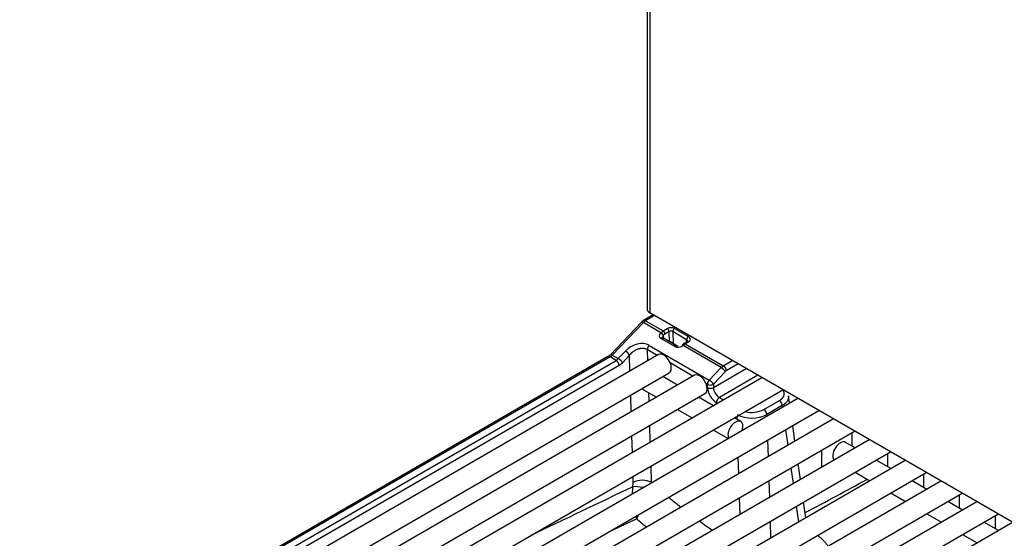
# Model space of a CAD drawing. Header units: millimetres. Extents: x 0 to 287, y 0 to 200.
# Tile 46 of 63: x 206.58 to 218.25, y 109.26 to 115.4. Entities that reach past the tile are written whole.
import ezdxf

# ---------------------------------------------------------------- set-up
doc = ezdxf.new("R2010")
doc.units = ezdxf.units.MM
doc.layers.add('130.194_BW4C_CTM', color=7, linetype='Continuous')
doc.layers.add('Défaut', color=7, linetype='Continuous')

# ---------------------------------------------------------------- blocks, each defined once
blk = doc.blocks.new('SE3')
at = {"layer": '130.194_BW4C_CTM', "color": 7, "linetype": 'Continuous'}
for p, q in [((214.017, 143.366), (214.017, 111.972)), ((214.047, 143.325), (214.047, 111.931)), ((214.088, 111.907), (213.971, 111.84)), ((214.088, 111.907), (213.971, 111.84)), ((214.103, 111.899), (213.996, 111.837)), ((214.103, 111.899), (213.996, 111.837)), ((225.785, 105.154), (214.047, 111.931)), ((213.947, 111.82), (213.579, 111.436)), ((213.947, 111.82), (213.579, 111.436)), ((213.97, 111.816), (213.602, 111.431)), ((213.97, 111.816), (213.602, 111.431)), ((213.971, 111.84), (213.947, 111.82)), ((213.971, 111.84), (213.947, 111.82)), ((214.178, 111.696), (213.97, 111.816)), ((214.178, 111.696), (213.97, 111.816)), ((213.996, 111.837), (214.204, 111.717)), ((213.996, 111.837), (214.204, 111.717)), ((214.204, 111.717), (214.254, 111.746)), ((214.204, 111.717), (214.254, 111.746)), ((214.339, 111.746), (214.503, 111.651)), ((214.339, 111.746), (214.503, 111.651)), ((214.176, 111.693), (214.178, 111.696)), ((214.176, 111.693), (214.178, 111.696)), ((214.178, 111.696), (214.204, 111.717)), ((214.178, 111.696), (214.204, 111.717)), ((214.201, 111.634), (214.198, 111.638)), ((214.2, 111.636), (214.198, 111.638)), ((214.364, 111.54), (214.201, 111.634)), ((214.364, 111.54), (214.201, 111.634)), ((214.207, 111.666), (214.205, 111.664)), ((214.207, 111.666), (214.205, 111.664)), ((214.205, 111.664), (214.21, 111.629)), ((214.205, 111.664), (214.21, 111.629)), ((214.275, 111.71), (214.226, 111.681)), ((214.275, 111.71), (214.226, 111.681)), ((214.279, 111.589), (214.275, 111.71)), ((214.279, 111.589), (214.275, 111.71)), ((214.482, 111.614), (214.318, 111.709)), ((214.318, 111.709), (214.322, 111.57)), ((214.482, 111.614), (214.318, 111.709)), ((214.318, 111.709), (214.322, 111.57)), ((214.038, 111.546), (214.751, 111.135)), ((214.038, 111.546), (214.751, 111.135)), ((214.341, 111.532), (214.178, 111.626)), ((214.341, 111.532), (214.178, 111.626)), ((214.29, 111.593), (214.281, 111.588)), ((214.29, 111.593), (214.347, 111.55)), ((214.38, 111.535), (214.322, 111.57)), ((214.38, 111.535), (214.322, 111.57)), ((214.324, 111.567), (214.379, 111.533)), ((214.324, 111.567), (214.379, 111.533)), ((214.369, 111.533), (214.377, 111.527)), ((214.442, 111.56), (214.43, 111.551)), ((214.442, 111.56), (214.43, 111.551)), ((214.457, 111.558), (214.44, 111.545)), ((214.457, 111.558), (214.44, 111.545)), ((214.89, 111.284), (214.44, 111.545)), ((214.89, 111.284), (214.44, 111.545)), ((214.452, 111.567), (214.442, 111.56)), ((214.452, 111.567), (214.442, 111.56)), ((214.488, 111.587), (214.452, 111.567)), ((214.488, 111.587), (214.452, 111.567)), ((214.503, 111.586), (214.467, 111.565)), ((214.503, 111.586), (214.467, 111.565)), ((214.467, 111.565), (214.917, 111.306)), ((214.467, 111.565), (214.917, 111.306)), ((214.481, 111.583), (214.482, 111.614)), ((214.481, 111.583), (214.482, 111.614)), ((213.55, 111.413), (206.582, 107.389)), ((213.55, 111.413), (206.582, 107.389)), ((213.575, 111.41), (206.607, 107.387)), ((213.575, 111.41), (206.607, 107.387)), ((214.15, 111.437), (206.831, 107.212)), ((213.647, 111.369), (213.575, 111.41)), ((213.647, 111.369), (213.575, 111.41)), ((213.602, 111.431), (213.673, 111.39)), ((213.602, 111.431), (213.673, 111.39)), ((213.673, 111.39), (213.757, 111.479)), ((213.673, 111.39), (213.757, 111.479)), ((213.806, 111.43), (213.722, 111.341)), ((213.806, 111.43), (213.722, 111.341)), ((213.811, 111.242), (213.806, 111.43)), ((213.811, 111.242), (213.806, 111.43)), ((214.134, 111.428), (214.016, 111.496)), ((214.016, 111.496), (214.02, 111.362)), ((214.134, 111.428), (214.016, 111.496)), ((214.016, 111.496), (214.02, 111.362)), ((206.679, 107.345), (213.647, 111.369)), ((206.679, 107.345), (213.647, 111.369)), ((213.682, 111.309), (206.714, 107.286)), ((213.682, 111.309), (206.714, 107.286)), ((213.647, 111.369), (213.673, 111.39)), ((213.647, 111.369), (213.673, 111.39)), ((214.558, 111.183), (214.288, 111.339)), ((214.558, 111.183), (214.288, 111.339)), ((214.751, 111.135), (214.89, 111.284)), ((214.751, 111.135), (214.89, 111.284)), ((214.89, 111.284), (214.917, 111.306)), ((214.89, 111.284), (214.917, 111.306)), ((214.917, 111.306), (215.023, 111.367)), ((214.917, 111.306), (215.023, 111.367)), ((215.093, 111.327), (214.952, 111.246)), ((215.093, 111.327), (214.952, 111.246)), ((206.956, 106.995), (214.275, 111.221)), ((214.574, 111.192), (207.256, 106.967)), ((215.374, 111.164), (207.68, 106.722)), ((214.375, 111.077), (214.201, 111.178)), ((214.939, 111.235), (214.799, 111.086)), ((214.939, 111.235), (214.799, 111.086)), ((214.8, 111.048), (215.188, 111.272)), ((214.8, 111.048), (215.188, 111.272)), ((215.327, 111.192), (214.871, 110.928)), ((215.327, 111.192), (214.871, 110.928)), ((214.728, 111.084), (214.712, 111.094)), ((214.728, 111.084), (214.712, 111.094)), ((214.73, 111.047), (214.728, 111.084)), ((214.73, 111.047), (214.728, 111.084)), ((214.799, 111.086), (214.8, 111.048)), ((214.799, 111.086), (214.8, 111.048)), ((207.381, 106.75), (214.699, 110.976)), ((207.805, 106.506), (215.624, 111.02)), ((213.826, 110.76), (213.82, 110.958)), ((213.826, 110.76), (213.82, 110.958)), ((213.973, 111.021), (214.125, 110.933)), ((214.031, 110.987), (214.034, 110.881)), ((214.031, 110.987), (214.034, 110.881)), ((214.799, 110.832), (214.625, 110.933)), ((214.871, 110.928), (214.918, 110.901)), ((214.871, 110.928), (214.918, 110.901)), ((215.702, 110.863), (215.689, 110.951)), ((215.702, 110.863), (215.689, 110.951)), ((215.799, 110.919), (208.104, 106.477)), ((214.848, 110.86), (214.836, 110.867)), ((214.848, 110.86), (214.836, 110.867)), ((215.398, 110.787), (215.581, 110.893)), ((215.398, 110.787), (215.581, 110.893)), ((215.616, 110.833), (215.433, 110.728)), ((215.616, 110.833), (215.433, 110.728)), ((215.619, 110.816), (215.616, 110.833)), ((215.619, 110.816), (215.616, 110.833)), ((208.229, 106.261), (216.049, 110.775)), ((214.375, 110.789), (214.549, 110.688)), ((215.081, 110.67), (215.08, 110.706)), ((215.081, 110.67), (215.08, 110.706)), ((215.433, 110.728), (215.434, 110.709)), ((215.433, 110.728), (215.434, 110.709)), ((216.223, 110.675), (208.528, 106.232)), ((214.043, 110.597), (214.048, 110.399)), ((214.043, 110.597), (214.048, 110.399)), ((215.123, 110.645), (215.049, 110.688)), ((215.766, 110.411), (215.74, 110.597)), ((215.766, 110.411), (215.74, 110.597)), ((208.653, 106.016), (216.473, 110.53)), ((213.84, 110.278), (213.834, 110.476)), ((213.84, 110.278), (213.834, 110.476)), ((214.799, 110.544), (214.974, 110.443)), ((215.684, 110.363), (215.657, 110.549)), ((215.684, 110.363), (215.657, 110.549)), ((216.439, 110.51), (216.439, 110.355)), ((216.647, 110.43), (208.953, 105.987)), ((215.442, 110.425), (215.448, 110.227)), ((215.442, 110.425), (215.448, 110.227)), ((216.479, 110.332), (216.364, 110.398)), ((209.078, 105.771), (216.897, 110.285)), ((216.083, 110.104), (216.083, 110.305)), ((216.863, 110.265), (216.863, 110.111)), ((217.071, 110.185), (209.377, 105.742)), ((214.057, 110.115), (214.062, 109.927)), ((214.057, 110.115), (214.062, 109.927)), ((215.101, 110.027), (215.095, 110.224)), ((215.101, 110.027), (215.095, 110.224)), ((215.831, 109.958), (215.804, 110.144)), ((215.831, 109.958), (215.804, 110.144)), ((216.083, 110.122), (216.098, 110.113)), ((216.903, 110.087), (216.729, 110.188)), ((209.502, 105.526), (217.321, 110.04)), ((213.85, 109.923), (213.848, 109.995)), ((213.85, 109.923), (213.848, 109.995)), ((215.748, 109.911), (215.722, 110.097)), ((215.748, 109.911), (215.722, 110.097)), ((216.479, 110.044), (216.653, 109.943)), ((217.287, 110.02), (217.287, 109.866)), ((217.496, 109.94), (209.801, 105.497)), ((215.457, 109.944), (215.463, 109.746)), ((215.457, 109.944), (215.463, 109.746)), ((217.327, 109.842), (217.153, 109.943)), ((209.926, 105.281), (217.746, 109.795)), ((216.903, 109.799), (217.077, 109.698)), ((217.711, 109.776), (217.711, 109.621)), ((217.92, 109.695), (210.226, 105.252)), ((215.115, 109.545), (215.109, 109.743)), ((215.115, 109.545), (215.109, 109.743)), ((215.896, 109.506), (215.869, 109.692)), ((215.896, 109.506), (215.869, 109.692)), ((217.752, 109.597), (217.577, 109.698)), ((210.351, 105.036), (218.17, 109.55)), ((215.813, 109.458), (215.786, 109.644)), ((215.813, 109.458), (215.786, 109.644)), ((217.327, 109.554), (217.502, 109.453)), ((218.136, 109.531), (218.136, 109.376)), ((218.344, 109.45), (210.65, 105.007)), ((213.891, 109.493), (213.55, 109.333)), ((213.891, 109.493), (213.55, 109.333)), ((215.471, 109.462), (215.477, 109.264)), ((215.471, 109.462), (215.477, 109.264)), ((218.176, 109.353), (218.002, 109.453)), ((217.752, 109.309), (217.926, 109.208))]:
    blk.add_line(p, q, dxfattribs=at)
for centre, radius, start, end in [((214.296, 111.669), 0.046, 61.3012, 116.3227), ((214.296, 111.669), 0.046, 61.3012, 116.3227), ((213.461, 111.552), 0.166, 302.5793, 315.3321), ((213.461, 111.552), 0.166, 302.5793, 315.3321), ((213.593, 111.459), 0.175, 300.7016, 317.3981), ((213.593, 111.459), 0.175, 300.7016, 317.3981), ((215.255, 111.085), 0.399, 243.9397, 296.5116), ((215.255, 111.085), 0.399, 243.9397, 296.5116), ((215.257, 111.063), 0.31, 255.4587, 297.1619), ((215.257, 111.063), 0.31, 255.4587, 297.1619), ((213.655, 109.919), 0.195, 346.2522, 1.144), ((213.655, 109.919), 0.195, 346.2522, 1.144), ((186.891, 164.368), 62, 297.88333, 298.65166), ((186.891, 164.368), 62, 297.88333, 298.65166), ((580.945, -661.286), 854.077, 115.456219, 115.54649), ((580.945, -661.286), 854.077, 115.456219, 115.54649), ((214.61, 109.772), 0.772, 172.5137, 178.7236), ((214.61, 109.772), 0.772, 172.5137, 178.7236), ((210.84, 111.026), 3.415, 333.3136, 334.2507), ((210.84, 111.026), 3.415, 333.3136, 334.2507), ((214.61, 109.772), 0.772, 198.9527, 201.2179), ((214.61, 109.772), 0.772, 198.9527, 201.2179), ((218.491, 114.829), 7.045, 229.2349, 230.5069), ((218.491, 114.829), 7.045, 229.2349, 230.5069)]:
    blk.add_arc(centre, radius, start, end, dxfattribs=at)
for centre, major_axis, ratio, start_param, end_param in [((214.117, 111.972), (0.1, 0), 0.57735, 3.141593, 3.926995), ((213.983, 111.786), (0.0361, -0.0346), 0.319031, 2.225827, 3.141593), ((213.983, 111.786), (0.0361, -0.0346), 0.319031, 2.225827, 3.141593), ((213.996, 111.755), (0.05, 0.0866), 0.57735, 0.785398, 1.169371), ((213.996, 111.755), (0.05, 0.0866), 0.57735, 0.785398, 1.169371), ((213.996, 111.796), (0.025, -0.0433), 0.57735, 2.356194, 3.141982), ((213.996, 111.796), (0.025, -0.0433), 0.57735, 2.356194, 3.141982), ((214.297, 111.721), (-0.06, 0), 0.57735, 3.927605, 5.498401), ((214.297, 111.721), (-0.06, 0), 0.57735, 3.927605, 5.498401), ((214.254, 111.721), (0.015, -0.026), 0.57735, 0.820438, 2.356194), ((214.254, 111.721), (0.015, -0.026), 0.57735, 0.820438, 2.356194), ((214.339, 111.721), (-0.015, -0.026), 0.57735, 3.926991, 5.497787), ((214.339, 111.721), (-0.015, -0.026), 0.57735, 3.926991, 5.497787), ((214.184, 111.675), (-0.0219, 0.0205), 0.326584, 3.825554, 5.363863), ((214.184, 111.675), (-0.0219, 0.0205), 0.326584, 3.825554, 5.363863), ((214.186, 111.678), (-0.0219, 0.0205), 0.326584, 3.825554, 5.363863), ((214.186, 111.678), (-0.0219, 0.0205), 0.326584, 3.825554, 5.363863), ((214.186, 111.608), (-0.0151, -0.0259), 0.578051, 3.141593, 4.312398), ((214.186, 111.608), (-0.0151, -0.0259), 0.578051, 3.141593, 4.312398), ((214.204, 111.692), (0.015, -0.026), 0.57735, 0.820438, 2.356194), ((214.204, 111.692), (0.015, -0.026), 0.57735, 0.820438, 2.356194), ((214.227, 111.623), (0.0331, 0.0617), 0.597209, 0.766606, 1.150579), ((214.227, 111.623), (0.0331, 0.0617), 0.597209, 0.766606, 1.150579), ((214.503, 111.627), (-0.015, -0.026), 0.57735, 3.926991, 5.497787), ((214.503, 111.627), (-0.015, -0.026), 0.57735, 3.926991, 5.497787), ((214.447, 111.618), (-0.08, 0), 0.57735, 2.356809, 3.927605), ((214.447, 111.618), (-0.08, 0), 0.57735, 2.356809, 3.927605), ((213.899, 111.398), (-0.183, -0.106), 0.724967, 3.538851, 5.109647), ((213.899, 111.398), (-0.183, -0.106), 0.724967, 3.538851, 5.109647), ((214.051, 111.516), (-0.025, -0.0433), 0.57735, 4.310963, 5.497787), ((214.051, 111.516), (-0.025, -0.0433), 0.57735, 4.310963, 5.497787), ((214.301, 111.558), (0.03, -0.0005), 0.587323, 0.795693, 1.170082), ((214.301, 111.558), (0.03, -0.0005), 0.587323, 0.795693, 1.170082), ((214.396, 111.588), (0.0743, 0.036), 0.731631, 3.600458, 4.963699), ((214.396, 111.588), (0.0743, 0.036), 0.731631, 3.600458, 4.963699), ((214.349, 111.514), (-0.0151, -0.0259), 0.578051, 3.141593, 4.312398), ((214.349, 111.514), (-0.0151, -0.0259), 0.578051, 3.141593, 4.312398), ((214.447, 111.527), (0.0178, -0.0241), 0.190732, 2.26955, 3.147618), ((214.447, 111.527), (0.0178, -0.0241), 0.190732, 2.26955, 3.147618), ((214.46, 111.536), (0.0179, -0.0241), 0.482916, 2.294529, 3.14771), ((214.46, 111.536), (0.0179, -0.0241), 0.482916, 2.294529, 3.14771), ((214.467, 111.541), (0.015, -0.026), 0.57735, 2.356194, 3.141544), ((214.467, 111.541), (0.015, -0.026), 0.57735, 2.356194, 3.141544), ((214.466, 111.485), (0.0518, 0.0856), 0.563018, 0.797077, 0.94507), ((214.466, 111.485), (0.0518, 0.0856), 0.563018, 0.797077, 0.94507), ((214.503, 111.561), (0.015, -0.026), 0.57735, 2.356194, 3.141593), ((214.503, 111.561), (0.015, -0.026), 0.57735, 2.356194, 3.141593), ((213.575, 111.369), (0.025, -0.0433), 0.57735, 2.356194, 3.141593), ((213.575, 111.369), (0.025, -0.0433), 0.57735, 2.356194, 3.141593), ((213.575, 111.492), (-0.05, -0.0866), 0.57735, 0.785398, 1.169371), ((213.575, 111.492), (-0.05, -0.0866), 0.57735, 0.785398, 1.169371), ((213.615, 111.401), (0.0361, -0.0346), 0.319031, 2.225827, 3.121278), ((213.615, 111.401), (0.0361, -0.0346), 0.319031, 2.225827, 3.121278), ((213.615, 111.401), (0.0361, -0.0346), 0.319031, 3.121278, 3.141593), ((213.615, 111.401), (0.0361, -0.0346), 0.319031, 3.121278, 3.141593), ((213.77, 111.449), (0.0365, -0.0342), 0.326555, 0.683852, 2.222284), ((213.77, 111.449), (0.0365, -0.0342), 0.326555, 0.683852, 2.222284), ((214.212, 111.329), (0.063, -0.108), 0.57735, 0, 3.141593), ((213.647, 111.328), (0.025, -0.0433), 0.57735, 0.820305, 2.356194), ((213.647, 111.328), (0.025, -0.0433), 0.57735, 0.820305, 2.356194), ((213.687, 111.36), (0.0365, -0.0342), 0.326555, 0.683852, 2.222284), ((213.687, 111.36), (0.0365, -0.0342), 0.326555, 0.683852, 2.222284), ((214.904, 111.254), (-0.0365, 0.0342), 0.326584, 3.825554, 5.363863), ((214.904, 111.254), (-0.0365, 0.0342), 0.326584, 3.825554, 5.363863), ((214.917, 111.265), (0.025, -0.0433), 0.57735, 0.820438, 2.356194), ((214.917, 111.265), (0.025, -0.0433), 0.57735, 0.820438, 2.356194), ((214.637, 111.084), (0.063, -0.108), 0.57735, 0, 3.141593), ((214.953, 111.204), (0.0236, 0.0441), 0.597209, 0.766606, 1.150579), ((214.953, 111.204), (0.0236, 0.0441), 0.597209, 0.766606, 1.150579), ((214.764, 111.105), (-0.025, -0.0433), 0.57735, 4.310963, 5.497787), ((214.764, 111.105), (-0.025, -0.0433), 0.57735, 4.310963, 5.497787), ((214.764, 111.105), (-0.05, -0.0015), 0.55677, 0.768481, 2.339278), ((214.764, 111.105), (-0.05, -0.0015), 0.55677, 0.768481, 2.339278), ((214.765, 111.067), (0.05, 0.0015), 0.55677, 3.910074, 5.48087), ((214.765, 111.067), (0.05, 0.0015), 0.55677, 3.910074, 5.48087), ((214.836, 110.99), (0.075, -0.13), 0.57735, 3.962031, 5.497787), ((214.836, 110.99), (0.075, -0.13), 0.57735, 3.962031, 5.497787), ((214.764, 111.105), (-0.0365, 0.0342), 0.326584, 3.825554, 5.363863), ((214.764, 111.105), (-0.0365, 0.0342), 0.326584, 3.825554, 5.363863), ((214.871, 111.01), (-0.05, 0.0866), 0.57735, 0.820438, 2.356194), ((214.871, 111.01), (-0.05, 0.0866), 0.57735, 0.820438, 2.356194), ((214.036, 111.129), (-0.062, -0.108), 0.57735, 5.969276, 6.283185), ((214.871, 110.888), (0.025, 0.0433), 0.57735, 0.785398, 2.356194), ((214.871, 110.888), (0.025, 0.0433), 0.57735, 0.785398, 2.356194), ((215.581, 110.852), (-0.025, 0.0433), 0.57735, 3.962031, 5.497787), ((215.581, 110.852), (-0.025, 0.0433), 0.57735, 3.962031, 5.497787), ((215.398, 110.747), (-0.025, 0.0433), 0.57735, 3.962031, 5.497787), ((215.398, 110.747), (-0.025, 0.0433), 0.57735, 3.962031, 5.497787), ((215.061, 110.537), (-0.063, -0.108), 0.57735, 1.916364, 5.937618), ((216.302, 110.29), (-0.063, -0.108), 0.57735, 3.141593, 6.123637), ((213.956, 109.866), (-0.15, -0.004), 0.556849, 3.910136, 5.480933), ((213.956, 109.866), (-0.15, -0.004), 0.556849, 3.910136, 5.480933), ((213.951, 109.816), (-0.146, 0.035), 0.325792, 4.679537, 5.599561), ((213.951, 109.816), (-0.146, 0.035), 0.325792, 4.679537, 5.599561), ((214.827, 113.637), (2.941, -4.772), 0.532184, -1.002197, -0.964443), ((214.827, 113.637), (2.941, -4.772), 0.532184, -1.002197, -0.964443), ((214.827, 113.637), (2.941, -4.772), 0.532184, -0.908407, -0.867813), ((214.827, 113.637), (2.941, -4.772), 0.532184, -0.908407, -0.867813)]:
    blk.add_ellipse(centre, major_axis=major_axis, ratio=ratio, start_param=start_param, end_param=end_param, dxfattribs=at)
blk.add_open_spline([(214.178, 111.626), (214.155, 111.64), (214.154, 111.67), (214.176, 111.693)], degree=3, dxfattribs=at)
blk.add_open_spline([(214.178, 111.626), (214.155, 111.64), (214.154, 111.67), (214.176, 111.693)], degree=3, dxfattribs=at)
for points, degree, knots in [([(214.205, 111.664), (214.204, 111.662), (214.202, 111.659), (214.2, 111.654), (214.199, 111.65), (214.198, 111.646), (214.198, 111.643), (214.198, 111.639), (214.199, 111.633), (214.202, 111.627), (214.206, 111.625), (214.207, 111.623)], 3, [0, 0, 0, 0, 0.122609, 0.230834, 0.324671, 0.404121, 0.469192, 0.519903, 0.692809, 0.852185, 1, 1, 1, 1]), ([(214.205, 111.664), (214.204, 111.662), (214.202, 111.659), (214.2, 111.654), (214.199, 111.65), (214.198, 111.646), (214.198, 111.643), (214.198, 111.639), (214.199, 111.633), (214.202, 111.627), (214.206, 111.625), (214.207, 111.623)], 3, [0, 0, 0, 0, 0.122609, 0.230834, 0.324671, 0.404121, 0.469192, 0.519903, 0.692809, 0.852185, 1, 1, 1, 1]), ([(214.482, 111.574), (214.483, 111.575), (214.487, 111.577), (214.49, 111.581), (214.494, 111.585), (214.496, 111.589), (214.497, 111.594), (214.496, 111.599), (214.494, 111.605), (214.489, 111.61), (214.484, 111.613), (214.482, 111.614)], 3, [0, 0, 0, 0, 0.084116, 0.174974, 0.272581, 0.376938, 0.488046, 0.605907, 0.730521, 0.861885, 1, 1, 1, 1]), ([(214.482, 111.574), (214.483, 111.575), (214.487, 111.577), (214.49, 111.581), (214.494, 111.585), (214.496, 111.589), (214.497, 111.594), (214.496, 111.599), (214.494, 111.605), (214.489, 111.61), (214.484, 111.613), (214.482, 111.614)], 3, [0, 0, 0, 0, 0.084116, 0.174974, 0.272581, 0.376938, 0.488046, 0.605907, 0.730521, 0.861885, 1, 1, 1, 1]), ([(214.016, 111.496), (214.013, 111.497), (214.008, 111.5), (213.999, 111.504), (213.989, 111.507), (213.979, 111.509), (213.968, 111.51), (213.957, 111.51), (213.946, 111.51), (213.934, 111.508), (213.922, 111.506), (213.909, 111.502), (213.894, 111.497), (213.878, 111.489), (213.86, 111.479), (213.841, 111.466), (213.822, 111.45), (213.811, 111.437), (213.806, 111.43)], 3, [0, 0, 0, 0, 0.04531, 0.091013, 0.137187, 0.18391, 0.231258, 0.279301, 0.328109, 0.377748, 0.42828, 0.479764, 0.545692, 0.619842, 0.702297, 0.793114, 0.892338, 1, 1, 1, 1]), ([(214.016, 111.496), (214.013, 111.497), (214.008, 111.5), (213.999, 111.504), (213.989, 111.507), (213.979, 111.509), (213.968, 111.51), (213.957, 111.51), (213.946, 111.51), (213.934, 111.508), (213.922, 111.506), (213.909, 111.502), (213.894, 111.497), (213.878, 111.489), (213.86, 111.479), (213.841, 111.466), (213.822, 111.45), (213.811, 111.437), (213.806, 111.43)], 3, [0, 0, 0, 0, 0.04531, 0.091013, 0.137187, 0.18391, 0.231258, 0.279301, 0.328109, 0.377748, 0.42828, 0.479764, 0.545692, 0.619842, 0.702297, 0.793114, 0.892338, 1, 1, 1, 1]), ([(215.581, 110.893), (215.609, 110.909), (215.625, 110.931), (215.64, 110.952), (215.64, 110.975), (215.64, 110.998), (215.625, 111.019), (215.625, 111.019), (215.625, 111.02)], 2, [0, 0, 0, 0.25, 0.25, 0.5, 0.5, 0.75, 0.75, 0.7563875, 0.7563875, 0.7563875]), ([(215.581, 110.893), (215.609, 110.909), (215.625, 110.931), (215.64, 110.952), (215.64, 110.975), (215.64, 110.998), (215.625, 111.019), (215.625, 111.019), (215.625, 111.02)], 2, [0, 0, 0, 0.25, 0.25, 0.5, 0.5, 0.75, 0.75, 0.7563875, 0.7563875, 0.7563875]), ([(215.689, 110.951), (215.689, 110.948), (215.69, 110.941), (215.69, 110.931), (215.688, 110.92), (215.685, 110.908), (215.68, 110.897), (215.673, 110.885), (215.665, 110.874), (215.655, 110.863), (215.644, 110.853), (215.631, 110.843), (215.621, 110.836), (215.616, 110.833)], 3, [0.4453843, 0.4453843, 0.4453843, 0.4453843, 0.4854184, 0.5337066, 0.5826956, 0.6323868, 0.6827817, 0.7338815, 0.7856878, 0.8382015, 0.8914241, 0.9453565, 1, 1, 1, 1]), ([(215.689, 110.951), (215.689, 110.948), (215.69, 110.941), (215.69, 110.931), (215.688, 110.92), (215.685, 110.908), (215.68, 110.897), (215.673, 110.885), (215.665, 110.874), (215.655, 110.863), (215.644, 110.853), (215.631, 110.843), (215.621, 110.836), (215.616, 110.833)], 3, [0.4453843, 0.4453843, 0.4453843, 0.4453843, 0.4854184, 0.5337066, 0.5826956, 0.6323868, 0.6827817, 0.7338815, 0.7856878, 0.8382015, 0.8914241, 0.9453565, 1, 1, 1, 1]), ([(216.032, 109.298), (216.037, 109.294), (216.049, 109.286), (216.065, 109.273), (216.08, 109.26), (216.094, 109.247), (216.108, 109.233), (216.12, 109.22), (216.132, 109.206), (216.143, 109.191), (216.152, 109.178), (216.157, 109.17), (216.158, 109.167)], 3, [0, 0, 0, 0, 0.0281709, 0.0561375, 0.0839584, 0.1116925, 0.139399, 0.1671372, 0.1949658, 0.2229428, 0.2511253, 0.2694108, 0.2694108, 0.2694108, 0.2694108]), ([(216.032, 109.298), (216.037, 109.294), (216.049, 109.286), (216.065, 109.273), (216.08, 109.26), (216.094, 109.247), (216.108, 109.233), (216.12, 109.22), (216.132, 109.206), (216.143, 109.191), (216.152, 109.178), (216.157, 109.17), (216.158, 109.167)], 3, [0, 0, 0, 0, 0.0281709, 0.0561375, 0.0839584, 0.1116925, 0.139399, 0.1671372, 0.1949658, 0.2229428, 0.2511253, 0.2694108, 0.2694108, 0.2694108, 0.2694108])]:
    blk.add_open_spline(points, degree=degree, knots=knots, dxfattribs=at)

msp = doc.modelspace()

# ---------------------------------------------------------------- block references
at = {"layer": 'Défaut'}
msp.add_blockref('SE3', (0, 0), dxfattribs=at)

doc.saveas('drawing.dxf')
